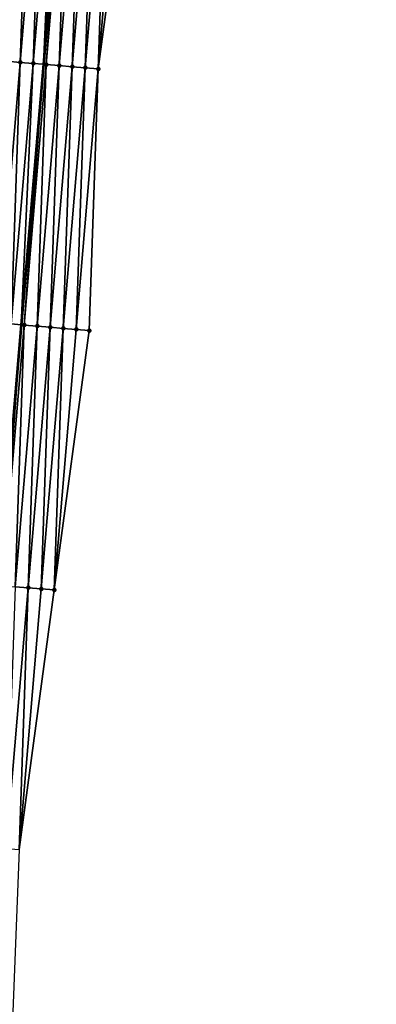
# Model space of a CAD drawing. Header units: feet. Extents: x 2017424 to 2024169, y 808042 to 818730.
# Tile 68 of 256: x 2023597 to 2023625, y 810151 to 810226. Entities that reach past the tile are written whole.
import ezdxf

# ---------------------------------------------------------------- set-up
doc = ezdxf.new("R2010")
doc.units = ezdxf.units.FT
doc.header["$MEASUREMENT"] = 0
for name, color, linetype, lineweight in [('EP_Travel Lane', 172, 'Continuous', 53), ('NB-Road Shots', 141, 'Continuous', 100), ('NB-Road X-Section', 40, 'Continuous', 13)]:
    doc.layers.add(name, color=color, linetype=linetype, lineweight=lineweight)
doc.layers.add('I-77-MM15-17_NB-Surface-BORDER', color=7, linetype='Continuous')
doc.layers.add('I-77-MM15-17_NB-Surface-TIN', color=7, linetype='Continuous')

msp = doc.modelspace()

# ---------------------------------------------------------------- linework, layer by layer
at = {"layer": 'EP_Travel Lane'}
msp.add_polyline3d([(2023617.839902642, 810441.5486107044, 290.4173127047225), (2023616.161568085, 810421.6302369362, 289.7507433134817), (2023614.483239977, 810401.7119396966, 289.0819012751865), (2023612.804799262, 810381.7923060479, 288.4525398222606), (2023611.126398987, 810361.8731523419, 287.8090079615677), (2023609.426274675, 810341.8877915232, 287.1701636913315), (2023607.724428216, 810321.9704712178, 286.5330717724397), (2023606.022517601, 810302.0524000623, 285.9212010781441), (2023604.320598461, 810282.1342291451, 285.3126838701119), (2023602.618631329, 810262.2154965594, 284.7230208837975), (2023600.916704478, 810242.2972353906, 284.1175308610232), (2023599.214749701, 810222.378647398, 283.5230158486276), (2023597.512808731, 810202.4602209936, 282.9230811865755), (2023595.810848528, 810182.5415694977, 282.3306952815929), (2023594.108811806, 810162.6220224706, 281.7683821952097), (2023592.375082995, 810142.4905671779, 281.2332645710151), (2023590.705805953, 810122.7863215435, 280.7102273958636), (2023588.710833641, 810098.8784424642, 280.050727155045), (2023587.38081022, 810082.9393545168, 279.6303487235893), (2023585.718211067, 810063.0146571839, 279.1370583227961)], dxfattribs=at)
at = {"layer": 'I-77-MM15-17_NB-Surface-BORDER', "color": 3, "linetype": 'Continuous', "lineweight": -3}
msp.add_polyline3d([(2023624.707408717, 810440.9940627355, 290.2260235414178), (2023624.076539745, 810420.9913689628, 289.5225833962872), (2023621.452107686, 810401.1490264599, 288.8930797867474), (2023620.821122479, 810381.144909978, 288.2316462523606), (2023619.193417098, 810361.2217203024, 287.5850142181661), (2023617.51849911, 810341.2088165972, 286.9636862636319), (2023615.832084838, 810321.2913073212, 286.2893290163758), (2023614.145620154, 810301.3732026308, 285.6349746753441), (2023611.462553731, 810281.5374927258, 285.0468847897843), (2023609.77595602, 810261.6178169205, 284.4452814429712), (2023606.096235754, 810241.8638863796, 283.9441117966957), (2023603.413124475, 810222.0276466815, 283.3738069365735), (2023602.722992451, 810202.023969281, 282.7599110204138), (2023600.039856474, 810182.1874378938, 282.1993963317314), (2023597.35662827, 810162.34981724, 281.6754582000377), (2023596.562152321, 810142.0979485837, 281.1282559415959), (2023594.829683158, 810122.4426648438, 280.5536802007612), (2023593.810194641, 810098.4525510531, 279.8931936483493), (2023590.47309089, 810082.6807378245, 279.5483229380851), (2023588.793050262, 810062.7580426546, 279.0347510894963)], dxfattribs=at)
at = {"layer": 'I-77-MM15-17_NB-Surface-TIN', "color": 128, "linetype": 'Continuous', "lineweight": -3}
for points in [[(2023596.437486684, 810222.6111937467, 283.6098436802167), (2023598.124094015, 810242.5309831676, 284.2076272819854), (2023597.12759534, 810242.6145951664, 284.2330148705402)], [(2023596.437486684, 810222.6111937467, 283.6098436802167), (2023597.433994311, 810222.5276874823, 283.5809056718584), (2023598.124094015, 810242.5309831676, 284.2076272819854)], [(2023597.433994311, 810222.5276874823, 283.5809056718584), (2023599.120601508, 810242.4474753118, 284.1787427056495), (2023598.124094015, 810242.5309831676, 284.2076272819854)], [(2023597.433994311, 810222.5276874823, 283.5809056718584), (2023598.430507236, 810222.4442437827, 283.5498668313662), (2023599.120601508, 810242.4474753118, 284.1787427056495)], [(2023598.430507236, 810222.4442437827, 283.5498668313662), (2023600.117118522, 810242.3640799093, 284.1460821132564), (2023599.120601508, 810242.4474753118, 284.1787427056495)], [(2023598.430507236, 810222.4442437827, 283.5498668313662), (2023599.214749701, 810222.378647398, 283.5230158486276), (2023600.117118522, 810242.3640799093, 284.1460821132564)], [(2023600.117118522, 810242.3640799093, 284.1460821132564), (2023599.214749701, 810222.378647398, 283.5230158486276), (2023600.916704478, 810242.2972353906, 284.1175308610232)], [(2023599.427027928, 810222.3608918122, 283.5157478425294), (2023600.916704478, 810242.2972353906, 284.1175308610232), (2023599.214749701, 810222.378647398, 283.5230158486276)], [(2023599.427027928, 810222.3608918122, 283.5157478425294), (2023601.113642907, 810242.2807715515, 284.1104986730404), (2023600.916704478, 810242.2972353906, 284.1175308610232)], [(2023599.427027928, 810222.3608918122, 283.5157478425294), (2023600.423551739, 810222.2775766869, 283.480391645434), (2023601.113642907, 810242.2807715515, 284.1104986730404)], [(2023600.423551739, 810222.2775766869, 283.480391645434), (2023602.110165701, 810242.1974444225, 284.0755455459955), (2023601.113642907, 810242.2807715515, 284.1104986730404)], [(2023600.423551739, 810222.2775766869, 283.480391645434), (2023601.420077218, 810222.1942812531, 283.4443742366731), (2023602.110165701, 810242.1974444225, 284.0755455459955)], [(2023601.420077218, 810222.1942812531, 283.4443742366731), (2023603.106680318, 810242.1140207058, 284.0438357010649), (2023602.110165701, 810242.1974444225, 284.0755455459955)], [(2023601.420077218, 810222.1942812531, 283.4443742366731), (2023602.41660122, 810222.1109683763, 283.4089425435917), (2023603.106680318, 810242.1140207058, 284.0438357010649)], [(2023602.41660122, 810222.1109683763, 283.4089425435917), (2023604.103193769, 810242.0305832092, 284.0125885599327), (2023603.106680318, 810242.1140207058, 284.0438357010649)], [(2023602.41660122, 810222.1109683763, 283.4089425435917), (2023603.413124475, 810222.0276466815, 283.3738069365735), (2023604.103193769, 810242.0305832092, 284.0125885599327)], [(2023603.413124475, 810222.0276466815, 283.3738069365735), (2023605.099713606, 810241.9472211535, 283.9788082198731), (2023604.103193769, 810242.0305832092, 284.0125885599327)], [(2023603.413124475, 810222.0276466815, 283.3738069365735), (2023606.096235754, 810241.8638863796, 283.9441117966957), (2023605.099713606, 810241.9472211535, 283.9788082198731)], [(2023595.747396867, 810202.6080148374, 282.9792069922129), (2023597.433994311, 810222.5276874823, 283.5809056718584), (2023596.437486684, 810222.6111937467, 283.6098436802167)], [(2023595.747396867, 810202.6080148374, 282.9792069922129), (2023596.743910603, 810202.5245807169, 282.9478467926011), (2023597.433994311, 810222.5276874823, 283.5809056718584)], [(2023596.743910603, 810202.5245807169, 282.9478467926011), (2023598.430507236, 810222.4442437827, 283.5498668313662), (2023597.433994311, 810222.5276874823, 283.5809056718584)], [(2023596.743910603, 810202.5245807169, 282.9478467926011), (2023597.512808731, 810202.4602209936, 282.9230811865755), (2023598.430507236, 810222.4442437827, 283.5498668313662)], [(2023598.430507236, 810222.4442437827, 283.5498668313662), (2023597.512808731, 810202.4602209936, 282.9230811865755), (2023599.214749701, 810222.378647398, 283.5230158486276)], [(2023597.740426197, 810202.4411685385, 282.9157498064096), (2023599.214749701, 810222.378647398, 283.5230158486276), (2023597.512808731, 810202.4602209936, 282.9230811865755)], [(2023597.740426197, 810202.4411685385, 282.9157498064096), (2023599.427027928, 810222.3608918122, 283.5157478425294), (2023599.214749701, 810222.378647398, 283.5230158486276)], [(2023597.740426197, 810202.4411685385, 282.9157498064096), (2023598.73694301, 810202.3577707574, 282.8831693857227), (2023599.427027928, 810222.3608918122, 283.5157478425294)], [(2023598.73694301, 810202.3577707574, 282.8831693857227), (2023600.423551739, 810222.2775766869, 283.480391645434), (2023599.427027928, 810222.3608918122, 283.5157478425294)], [(2023598.73694301, 810202.3577707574, 282.8831693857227), (2023599.733459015, 810202.274363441, 282.850909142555), (2023600.423551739, 810222.2775766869, 283.480391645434)], [(2023599.733459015, 810202.274363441, 282.850909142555), (2023601.420077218, 810222.1942812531, 283.4443742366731), (2023600.423551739, 810222.2775766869, 283.480391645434)], [(2023599.733459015, 810202.274363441, 282.850909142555), (2023600.729972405, 810202.1909252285, 282.8196863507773), (2023601.420077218, 810222.1942812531, 283.4443742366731)], [(2023600.729972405, 810202.1909252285, 282.8196863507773), (2023602.41660122, 810222.1109683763, 283.4089425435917), (2023601.420077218, 810222.1942812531, 283.4443742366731)], [(2023600.729972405, 810202.1909252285, 282.8196863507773), (2023601.726483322, 810202.1074578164, 282.7894440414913), (2023602.41660122, 810222.1109683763, 283.4089425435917)], [(2023601.726483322, 810202.1074578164, 282.7894440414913), (2023603.413124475, 810222.0276466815, 283.3738069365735), (2023602.41660122, 810222.1109683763, 283.4089425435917)], [(2023601.726483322, 810202.1074578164, 282.7894440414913), (2023602.722992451, 810202.023969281, 282.7599110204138), (2023603.413124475, 810222.0276466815, 283.3738069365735)], [(2023596.743910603, 810202.5245807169, 282.9478467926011), (2023595.810848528, 810182.5415694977, 282.3306952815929), (2023597.512808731, 810202.4602209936, 282.9230811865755)], [(2023596.053806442, 810182.5212323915, 282.3228896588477), (2023597.512808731, 810202.4602209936, 282.9230811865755), (2023595.810848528, 810182.5415694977, 282.3306952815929)], [(2023596.053806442, 810182.5212323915, 282.3228896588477), (2023597.740426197, 810202.4411685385, 282.9157498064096), (2023597.512808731, 810202.4602209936, 282.9230811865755)], [(2023596.053806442, 810182.5212323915, 282.3228896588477), (2023597.050321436, 810182.4378131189, 282.2910307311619), (2023597.740426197, 810202.4411685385, 282.9157498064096)], [(2023597.050321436, 810182.4378131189, 282.2910307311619), (2023598.73694301, 810202.3577707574, 282.8831693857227), (2023597.740426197, 810202.4411685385, 282.9157498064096)], [(2023597.050321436, 810182.4378131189, 282.2910307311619), (2023598.046833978, 810182.3543649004, 282.2601437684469), (2023598.73694301, 810202.3577707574, 282.8831693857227)], [(2023598.046833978, 810182.3543649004, 282.2601437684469), (2023599.733459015, 810202.274363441, 282.850909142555), (2023598.73694301, 810202.3577707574, 282.8831693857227)], [(2023598.046833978, 810182.3543649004, 282.2601437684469), (2023599.04334572, 810182.2709072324, 282.2295741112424), (2023599.733459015, 810202.274363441, 282.850909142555)], [(2023599.04334572, 810182.2709072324, 282.2295741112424), (2023600.729972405, 810202.1909252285, 282.8196863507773), (2023599.733459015, 810202.274363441, 282.850909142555)], [(2023599.04334572, 810182.2709072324, 282.2295741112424), (2023600.039856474, 810182.1874378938, 282.1993963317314), (2023600.729972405, 810202.1909252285, 282.8196863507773)], [(2023600.039856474, 810182.1874378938, 282.1993963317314), (2023601.726483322, 810202.1074578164, 282.7894440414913), (2023600.729972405, 810202.1909252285, 282.8196863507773)], [(2023600.039856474, 810182.1874378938, 282.1993963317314), (2023602.722992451, 810202.023969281, 282.7599110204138), (2023601.726483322, 810202.1074578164, 282.7894440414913)], [(2023596.360128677, 810162.4334183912, 281.7012100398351), (2023598.046833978, 810182.3543649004, 282.2601437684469), (2023597.050321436, 810182.4378131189, 282.2910307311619)], [(2023596.360128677, 810162.4334183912, 281.7012100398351), (2023597.35662827, 810162.34981724, 281.6754582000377), (2023598.046833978, 810182.3543649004, 282.2601437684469)], [(2023597.35662827, 810162.34981724, 281.6754582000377), (2023599.04334572, 810182.2709072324, 282.2295741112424), (2023598.046833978, 810182.3543649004, 282.2601437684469)], [(2023597.35662827, 810162.34981724, 281.6754582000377), (2023600.039856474, 810182.1874378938, 282.1993963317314), (2023599.04334572, 810182.2709072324, 282.2295741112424)]]:
    msp.add_3dface(points, dxfattribs=at)
at = {"layer": 'NB-Road Shots', "lineweight": 100}
for p in [(2023597.433994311, 810222.5276874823, 283.5809056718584), (2023598.430507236, 810222.4442437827, 283.5498668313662), (2023599.427027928, 810222.3608918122, 283.5157478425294), (2023600.423551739, 810222.2775766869, 283.480391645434), (2023601.420077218, 810222.1942812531, 283.4443742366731), (2023602.41660122, 810222.1109683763, 283.4089425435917), (2023603.413124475, 810222.0276466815, 283.3738069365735), (2023597.740426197, 810202.4411685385, 282.9157498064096), (2023598.73694301, 810202.3577707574, 282.8831693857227), (2023599.733459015, 810202.274363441, 282.850909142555), (2023600.729972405, 810202.1909252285, 282.8196863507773), (2023601.726483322, 810202.1074578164, 282.7894440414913), (2023602.722992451, 810202.023969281, 282.7599110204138), (2023598.046833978, 810182.3543649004, 282.2601437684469), (2023599.04334572, 810182.2709072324, 282.2295741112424), (2023600.039856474, 810182.1874378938, 282.1993963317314)]:
    msp.add_point(p, dxfattribs=at)
at = {"layer": 'NB-Road X-Section', "extrusion": (0.08433040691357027, 0.9959899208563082, 0.02987406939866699), "elevation": 977632.7379811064, "flags": 128}
msp.add_lwpolyline([(-1948031.714248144, -28935.40918399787), (-1948030.714248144, -28935.3740327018), (-1948029.714248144, -28935.33858518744), (-1948028.714248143, -28935.30255169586), (-1948027.714248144, -28935.26717971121), (-1948026.714248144, -28935.23304548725), (-1948025.714248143, -28935.20199278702), (-1948024.714248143, -28935.173041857), (-1948023.714248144, -28935.14678206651), (-1948022.714248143, -28935.12333952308), (-1948021.714248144, -28935.10149484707), (-1948020.714248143, -28935.08101222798), (-1948019.714248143, -28935.06024022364), (-1948018.714248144, -28935.03893050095), (-1948017.714248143, -28935.01570539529), (-1948016.714248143, -28934.991483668), (-1948015.714248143, -28934.96796620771), (-1948014.714248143, -28934.9443036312), (-1948013.714248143, -28934.92175139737), (-1948012.714248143, -28934.90162598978), (-1948011.714248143, -28934.88007249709), (-1948010.714248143, -28934.85383449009), (-1948009.714248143, -28934.82709538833), (-1948008.714248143, -28934.80367584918), (-1948007.714248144, -28934.78500836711), (-1948006.714248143, -28934.76667848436), (-1948005.714248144, -28934.74432345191), (-1948004.714248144, -28934.71879369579), (-1948003.714248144, -28934.69542227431), (-1948002.714248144, -28934.67801103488), (-1948002.553794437, -28934.6756552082), (-1948001.714248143, -28934.665706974), (-1948000.714248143, -28934.65607188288), (-1947999.714248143, -28934.64713647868), (-1947998.714248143, -28934.63604011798), (-1947997.714248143, -28934.62437790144), (-1947996.831413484, -28934.61644388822), (-1947996.714248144, -28934.61582740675), (-1947995.714248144, -28934.61042604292), (-1947994.714248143, -28934.60221183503), (-1947993.714248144, -28934.5871307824), (-1947992.714248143, -28934.57397303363), (-1947992.095032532, -28934.57072876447), (-1947991.714248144, -28934.57281004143), (-1947990.714248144, -28934.59872845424), (-1947989.714248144, -28934.64286098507), (-1947988.714248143, -28934.68851054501), (-1947987.714248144, -28934.73208939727), (-1947986.908937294, -28934.76497884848)], dxfattribs=at)
at = {"layer": 'NB-Road X-Section', "extrusion": (0.08433039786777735, 0.9959899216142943, 0.02987406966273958), "elevation": 977612.7202904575, "flags": 128}
msp.add_lwpolyline([(-1948032.723130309, -28935.42533563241), (-1948031.723130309, -28935.39578942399), (-1948030.723130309, -28935.36553361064), (-1948029.723130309, -28935.33429687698), (-1948028.723130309, -28935.30202222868), (-1948027.723130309, -28935.26942725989), (-1948026.723130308, -28935.23731594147), (-1948025.723130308, -28935.20594173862), (-1948024.723130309, -28935.17616121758), (-1948023.723130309, -28935.14869386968), (-1948022.723130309, -28935.12223065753), (-1948021.723130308, -28935.09907685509), (-1948020.723130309, -28935.07690857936), (-1948019.723130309, -28935.05655841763), (-1948018.723130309, -28935.03475882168), (-1948017.723130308, -28935.01334027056), (-1948016.723130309, -28934.99068834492), (-1948015.723130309, -28934.96769551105), (-1948014.723130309, -28934.94509311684), (-1948013.723130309, -28934.92561618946), (-1948012.723130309, -28934.9074515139), (-1948011.723130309, -28934.88457065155), (-1948010.723130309, -28934.85785905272), (-1948009.723130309, -28934.8292591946), (-1948008.723130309, -28934.8030680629), (-1948007.723130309, -28934.78169702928), (-1948006.723130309, -28934.76348457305), (-1948005.723130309, -28934.74186633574), (-1948004.723130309, -28934.71613675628), (-1948003.723130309, -28934.69384520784), (-1948003.347986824, -28934.68776531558), (-1948002.723130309, -28934.68020636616), (-1948001.723130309, -28934.66998582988), (-1948000.723130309, -28934.66005092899), (-1947999.723130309, -28934.65028731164), (-1947999.695510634, -28934.65006996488), (-1947998.723130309, -28934.64358921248), (-1947997.723130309, -28934.63840698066), (-1947996.723130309, -28934.63240899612), (-1947995.723130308, -28934.62636744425), (-1947994.723130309, -28934.62303981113), (-1947993.723130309, -28934.6218460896), (-1947993.02770111, -28934.62048718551), (-1947992.723130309, -28934.62063386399), (-1947991.723130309, -28934.62296668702), (-1947990.723130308, -28934.64102869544), (-1947989.723130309, -28934.67522744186), (-1947988.723130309, -28934.71010831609), (-1947987.723130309, -28934.7450673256), (-1947987.192367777, -28934.76461349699)], dxfattribs=at)
at = {"layer": 'NB-Road X-Section', "extrusion": (0.08433040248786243, 0.9959899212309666, 0.02987406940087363), "elevation": 977592.7293289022, "flags": 128}
msp.add_lwpolyline([(-1948031.718594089, -28935.38836621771), (-1948030.718594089, -28935.35817496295), (-1948029.718594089, -28935.32759165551), (-1948028.718594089, -28935.29669090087), (-1948027.718594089, -28935.26481774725), (-1948026.718594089, -28935.23278793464), (-1948025.718594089, -28935.20045371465), (-1948024.718594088, -28935.16886290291), (-1948023.718594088, -28935.13920030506), (-1948022.718594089, -28935.11178316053), (-1948021.718594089, -28935.08696280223), (-1948020.718594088, -28935.06416237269), (-1948019.718594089, -28935.04306423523), (-1948018.718594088, -28935.0207108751), (-1948017.718594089, -28934.99479756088), (-1948016.718594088, -28934.96616503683), (-1948015.718594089, -28934.93966528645), (-1948014.718594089, -28934.91826565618), (-1948013.718594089, -28934.90126442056), (-1948012.718594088, -28934.88182545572), (-1948011.718594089, -28934.8592054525), (-1948010.718594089, -28934.83527174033), (-1948009.718594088, -28934.81098244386), (-1948008.718594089, -28934.78894585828), (-1948007.718594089, -28934.76919947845), (-1948006.718594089, -28934.74954879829), (-1948005.718594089, -28934.72439815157), (-1948004.718594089, -28934.69652474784), (-1948003.718594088, -28934.67368141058), (-1948003.299927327, -28934.66702189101), (-1948002.718594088, -28934.66154343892), (-1948002.355641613, -28934.65998028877), (-1948001.718594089, -28934.65912923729), (-1948000.718594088, -28934.65782890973), (-1947999.718594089, -28934.6557796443), (-1947998.718594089, -28934.65339413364), (-1947997.718594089, -28934.64622740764), (-1947996.718594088, -28934.64456345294), (-1947995.718594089, -28934.64605442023), (-1947994.718594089, -28934.64689023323), (-1947993.718594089, -28934.64488790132), (-1947992.718594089, -28934.64179319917), (-1947992.38078447, -28934.64100722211), (-1947991.718594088, -28934.64382795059), (-1947990.718594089, -28934.66675159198), (-1947989.718594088, -28934.69943224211), (-1947988.718594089, -28934.73459912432), (-1947987.718594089, -28934.76877818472), (-1947986.718594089, -28934.80039188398), (-1947986.309260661, -28934.8123647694)], dxfattribs=at)

doc.saveas('drawing.dxf')
